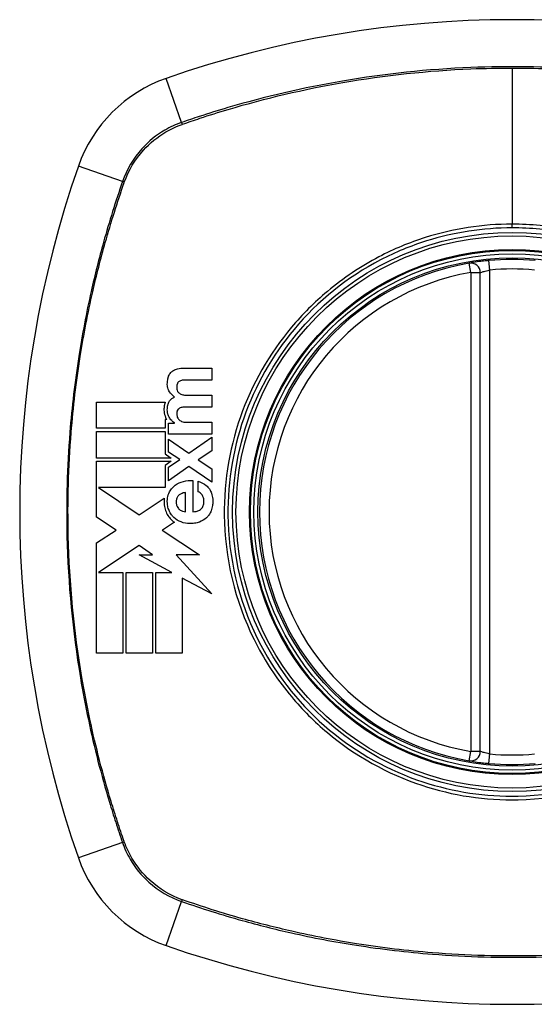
# Model space of a CAD drawing. Header units: inches. Extents: x 76 to 184, y 53 to 84.
# Tile 28 of 30: x 178.963 to 179.6, y 82.438 to 83.659. Entities that reach past the tile are written whole.
import ezdxf

# ---------------------------------------------------------------- set-up
doc = ezdxf.new("R2010")
doc.units = ezdxf.units.IN
doc.header["$MEASUREMENT"] = 0
doc.layers.add('Visible Edges(ANSI)', color=7, linetype='Continuous', lineweight=25)
doc.layers.add('Visible Tangent Edges(ANSI)', color=7, linetype='Continuous', lineweight=25)

msp = doc.modelspace()

# ---------------------------------------------------------------- linework, layer by layer
at = {"layer": 'Visible Edges(ANSI)'}
for p, q in [((179.5334, 82.7519), (179.5334, 83.3455)), ((179.1647, 83.227), (179.2005, 83.227)), ((179.2005, 83.227), (179.2005, 83.2123)), ((179.2005, 83.2123), (179.1701, 83.2123)), ((179.1707, 83.1934), (179.2005, 83.1934)), ((179.2005, 83.1934), (179.2005, 83.1787)), ((179.0579, 83.1524), (179.0579, 83.185)), ((179.0579, 83.185), (179.143, 83.185)), ((179.2005, 83.1787), (179.1705, 83.1787)), ((179.1428, 83.1632), (179.1428, 83.1524)), ((179.1448, 83.1632), (179.1428, 83.1632)), ((179.1428, 83.1524), (179.0579, 83.1524)), ((179.1469, 83.159), (179.1542, 83.159)), ((179.1469, 83.1452), (179.1469, 83.159)), ((179.1542, 83.159), (179.1542, 83.1592)), ((179.1694, 83.1599), (179.2005, 83.1599)), ((179.2005, 83.1599), (179.2005, 83.1452)), ((179.0579, 83.1483), (179.1428, 83.1483)), ((179.0579, 83.1156), (179.0579, 83.1483)), ((179.1428, 83.1483), (179.1428, 83.1207)), ((179.2005, 83.1452), (179.1469, 83.1452)), ((179.1469, 83.1391), (179.172, 83.1215)), ((179.1469, 83.1229), (179.1469, 83.1391)), ((179.172, 83.1215), (179.2005, 83.1413)), ((179.2005, 83.1413), (179.2005, 83.1245)), ((179.1503, 83.1156), (179.0579, 83.1156)), ((179.1428, 83.1207), (179.1446, 83.1194)), ((179.1446, 83.1194), (179.1503, 83.1156)), ((179.1609, 83.1136), (179.1469, 83.1229)), ((179.2005, 83.1245), (179.1836, 83.1134)), ((179.0579, 83.1115), (179.1504, 83.1115)), ((179.0579, 83.0804), (179.0579, 83.1115)), ((179.1504, 83.1115), (179.1427, 83.1063)), ((179.1427, 83.1063), (179.1427, 83.0789)), ((179.1469, 83.1041), (179.1609, 83.1136)), ((179.1723, 83.105), (179.1469, 83.0874)), ((179.1469, 83.0874), (179.1469, 83.1041)), ((179.2005, 83.0857), (179.1723, 83.105)), ((179.1836, 83.1134), (179.2005, 83.1022)), ((179.2005, 83.1022), (179.2005, 83.0857)), ((179.0579, 83.0796), (179.0579, 83.0804)), ((179.0579, 83.0789), (179.0579, 83.0796)), ((179.0579, 83.0423), (179.0579, 83.0789)), ((179.0601, 83.0789), (179.1106, 83.0452)), ((179.1427, 83.0789), (179.0601, 83.0789)), ((179.1773, 83.0876), (179.1773, 83.049)), ((179.1839, 83.0737), (179.1839, 83.0867)), ((179.1108, 83.0453), (179.1416, 83.0657)), ((179.168, 83.049), (179.168, 83.0729)), ((179.082, 83.0262), (179.0579, 83.0423)), ((179.1106, 83.0452), (179.1108, 83.0453)), ((179.1542, 83.036), (179.1396, 83.0263)), ((179.0579, 83.0103), (179.082, 83.0262)), ((179.1396, 83.0263), (179.1392, 83.0261)), ((179.1392, 83.0261), (179.1852, 82.9954)), ((179.0579, 82.8735), (179.0579, 83.0103)), ((179.1106, 83.0071), (179.0601, 82.9737)), ((179.1272, 82.9954), (179.1106, 83.0071)), ((179.151, 82.9737), (179.1106, 82.9954)), ((179.1106, 82.9954), (179.1272, 82.9954)), ((179.1852, 82.9954), (179.1563, 82.9954)), ((179.1563, 82.9954), (179.2005, 82.9471)), ((179.0601, 82.9737), (179.0601, 82.9737)), ((179.0601, 82.9737), (179.0905, 82.9737)), ((179.0905, 82.9737), (179.0905, 82.8735)), ((179.0946, 82.9737), (179.1272, 82.9737)), ((179.0946, 82.8735), (179.0946, 82.9737)), ((179.1272, 82.9737), (179.1272, 82.8735)), ((179.1313, 82.8735), (179.1313, 82.9737)), ((179.1313, 82.9737), (179.151, 82.9737)), ((179.2005, 82.9471), (179.1639, 82.9667)), ((179.1639, 82.9667), (179.1639, 82.8735)), ((179.0905, 82.8735), (179.0579, 82.8735)), ((179.1272, 82.8735), (179.0946, 82.8735)), ((179.1639, 82.8735), (179.1313, 82.8735))]:
    msp.add_line(p, q, dxfattribs=at)
for radius in [0.3199, 0.315]:
    msp.add_circle((179.5728, 83.0487), radius, dxfattribs=at)
for centre, radius, start, end in [((179.5728, 82.3597), 1.2992, 70.7337, 109.2663), ((179.2025, 83.4189), 0.1772, 109.2663, 160.7337), ((180.2617, 83.0487), 1.2992, 160.7337, 199.2663), ((179.5728, 83.0487), 0.313, 84.7499, 95.2501), ((179.5728, 83.0487), 0.313, 99.784, 260.216), ((179.5216, 83.3455), 0.0118, 0, 99.784), ((179.5216, 82.7519), 0.0118, 260.216, 0), ((179.5728, 83.0487), 0.313, 264.7499, 275.2501), ((179.2025, 82.6785), 0.1772, 199.2663, 250.7337), ((179.5728, 83.7377), 1.2992, 250.7337, 289.2663)]:
    msp.add_arc(centre, radius, start, end, dxfattribs=at)
for points, knots in [([(179.5441, 83.3604), (179.5425, 83.3602), (179.5409, 83.3601), (179.5368, 83.3596), (179.5344, 83.3593), (179.5285, 83.3586), (179.5255, 83.3581), (179.5209, 83.3574), (179.5196, 83.3571), (179.5196, 83.3571)], [0, 0, 0, 0, 0.01176793, 0.01176793, 0.03059662, 0.03059662, 0.06072253, 0.06072253, 0.09414345, 0.09414345, 0.09414345, 0.09414345]), ([(179.1498, 83.2215), (179.1508, 83.2225), (179.1518, 83.2234), (179.1539, 83.2247), (179.1548, 83.2251), (179.1558, 83.2255)], [-0.01889621, -0.01889621, -0.01889621, -0.01889621, -0.00826301, -0.00826301, 0, 0, 0, 0]), ([(179.1482, 83.1977), (179.1472, 83.1991), (179.1466, 83.2007), (179.1458, 83.2035), (179.1453, 83.2057), (179.1456, 83.2104), (179.1457, 83.2115), (179.146, 83.2129), (179.1461, 83.2133), (179.1462, 83.214), (179.1463, 83.2142), (179.1464, 83.2148), (179.1465, 83.215), (179.1465, 83.2153)], [-0.0850692, -0.0850692, -0.0850692, -0.0850692, -0.04277401, -0.04277401, -0.0153176, -0.0153176, -0.00710592, -0.00710592, -0.00406726, -0.00406726, -0.00200277, -0.00200277, 0, 0, 0, 0]), ([(179.1465, 83.2153), (179.1466, 83.2155), (179.1467, 83.2158), (179.1469, 83.2164), (179.147, 83.2167), (179.1478, 83.2187), (179.1487, 83.2202), (179.1498, 83.2215)], [-0.01822759, -0.01822759, -0.01822759, -0.01822759, -0.01623281, -0.01623281, -0.01336137, -0.01336137, 0, 0, 0, 0]), ([(179.1581, 83.2082), (179.158, 83.2079), (179.1578, 83.2076), (179.1577, 83.2071), (179.1576, 83.207), (179.1576, 83.2068), (179.1575, 83.2067), (179.1575, 83.2066), (179.1575, 83.2065), (179.1574, 83.2063), (179.1574, 83.2062), (179.1573, 83.206), (179.1573, 83.2058), (179.1572, 83.2051), (179.1571, 83.2046), (179.1571, 83.2033), (179.1571, 83.2022), (179.1574, 83.2), (179.1578, 83.1991), (179.1583, 83.1982)], [-0.0341891, -0.0341891, -0.0341891, -0.0341891, -0.02994227, -0.02994227, -0.02861788, -0.02861788, -0.02756344, -0.02756344, -0.02649819, -0.02649819, -0.02526241, -0.02526241, -0.02322724, -0.02322724, -0.01674356, -0.01674356, -0.00773446, -0.00773446, 0, 0, 0, 0]), ([(179.1609, 83.2109), (179.1604, 83.2106), (179.1599, 83.2103), (179.1589, 83.2093), (179.1585, 83.2088), (179.1581, 83.2082)], [-0.01028988, -0.01028988, -0.01028988, -0.01028988, -0.00541222, -0.00541222, 0, 0, 0, 0]), ([(179.1475, 83.1849), (179.148, 83.186), (179.1487, 83.187), (179.15, 83.1884), (179.1506, 83.1889), (179.1522, 83.1901), (179.1533, 83.1907), (179.1544, 83.1912)], [-0.02499103, -0.02499103, -0.02499103, -0.02499103, -0.01566144, -0.01566144, -0.00964664, -0.00964664, 0, 0, 0, 0]), ([(179.1583, 83.1982), (179.1587, 83.1976), (179.1592, 83.197), (179.1603, 83.196), (179.1608, 83.1956), (179.1614, 83.1952)], [-0.01156539, -0.01156539, -0.01156539, -0.01156539, -0.0053887, -0.0053887, 0, 0, 0, 0]), ([(179.143, 83.185), (179.1428, 83.1843), (179.1425, 83.1836), (179.1422, 83.1826), (179.1422, 83.1823), (179.142, 83.1818), (179.142, 83.1816), (179.1419, 83.1811), (179.1418, 83.1809), (179.1417, 83.1803), (179.1417, 83.18), (179.1416, 83.1791), (179.1415, 83.1785), (179.1413, 83.1762), (179.1413, 83.1739), (179.1421, 83.1689), (179.1429, 83.1664), (179.1442, 83.1642)], [-0.06770735, -0.06770735, -0.06770735, -0.06770735, -0.05894384, -0.05894384, -0.05564282, -0.05564282, -0.05283582, -0.05283582, -0.05004017, -0.05004017, -0.04636458, -0.04636458, -0.03935127, -0.03935127, -0.01991224, -0.01991224, 0, 0, 0, 0]), ([(179.1478, 83.1662), (179.1471, 83.1674), (179.1466, 83.1687), (179.1455, 83.1726), (179.1454, 83.175), (179.1456, 83.1776), (179.1456, 83.1783), (179.1458, 83.1792), (179.1458, 83.1795), (179.1459, 83.18), (179.1459, 83.1802), (179.146, 83.1807), (179.1461, 83.1809), (179.1462, 83.1815), (179.1463, 83.1818), (179.1467, 83.1831), (179.147, 83.184), (179.1475, 83.1849)], [-0.04289575, -0.04289575, -0.04289575, -0.04289575, -0.0353469, -0.0353469, -0.02092515, -0.02092515, -0.01581335, -0.01581335, -0.01355866, -0.01355866, -0.01188998, -0.01188998, -0.01013094, -0.01013094, -0.00742649, -0.00742649, 0, 0, 0, 0]), ([(179.1614, 83.1777), (179.1608, 83.1775), (179.1602, 83.1771), (179.1592, 83.1763), (179.1587, 83.1757), (179.1583, 83.1751)], [-0.01084171, -0.01084171, -0.01084171, -0.01084171, -0.00558063, -0.00558063, 0, 0, 0, 0]), ([(179.1542, 83.1592), (179.153, 83.1601), (179.1519, 83.161), (179.1497, 83.1633), (179.1486, 83.1647), (179.1478, 83.1662)], [-0.02525095, -0.02525095, -0.02525095, -0.02525095, -0.01364462, -0.01364462, 0, 0, 0, 0]), ([(179.1583, 83.1751), (179.1581, 83.1749), (179.158, 83.1746), (179.1577, 83.1741), (179.1577, 83.1739), (179.1576, 83.1736), (179.1575, 83.1734), (179.1575, 83.1732), (179.1574, 83.1731), (179.1574, 83.1729), (179.1574, 83.1729), (179.1573, 83.1726), (179.1573, 83.1725), (179.1573, 83.1722), (179.1572, 83.1721), (179.1571, 83.1713), (179.1571, 83.1708), (179.1571, 83.1695), (179.1571, 83.1687), (179.1576, 83.1671)], [-0.0490041, -0.0490041, -0.0490041, -0.0490041, -0.04244866, -0.04244866, -0.03780104, -0.03780104, -0.03527652, -0.03527652, -0.0332684, -0.0332684, -0.03125318, -0.03125318, -0.02891355, -0.02891355, -0.02511286, -0.02511286, -0.01342871, -0.01342871, 0, 0, 0, 0]), ([(179.1576, 83.1671), (179.1577, 83.1664), (179.158, 83.1657), (179.1587, 83.1646), (179.159, 83.1642), (179.1593, 83.1637)], [-0.009826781, -0.009826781, -0.009826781, -0.009826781, -0.004330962, -0.004330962, 0, 0, 0, 0]), ([(179.1593, 83.1637), (179.1598, 83.1631), (179.1605, 83.1626), (179.1617, 83.1617), (179.1624, 83.1613), (179.163, 83.161)], [-0.01235062, -0.01235062, -0.01235062, -0.01235062, -0.00586482, -0.00586482, 0, 0, 0, 0]), ([(179.163, 83.161), (179.164, 83.1605), (179.1651, 83.1603), (179.1672, 83.1599), (179.1683, 83.1599), (179.1694, 83.1599)], [-0.0172898, -0.0172898, -0.0172898, -0.0172898, -0.00865841, -0.00865841, 0, 0, 0, 0]), ([(179.1481, 83.0735), (179.1491, 83.0754), (179.1503, 83.0771), (179.1528, 83.0799), (179.154, 83.0809), (179.1552, 83.0819)], [-0.02881363, -0.02881363, -0.02881363, -0.02881363, -0.0124576, -0.0124576, 0, 0, 0, 0]), ([(179.1839, 83.0867), (179.1874, 83.0856), (179.1909, 83.0839), (179.1953, 83.0803), (179.1966, 83.0788), (179.1977, 83.0772)], [-0.04515862, -0.04515862, -0.04515862, -0.04515862, -0.0154111, -0.0154111, 0, 0, 0, 0]), ([(179.1416, 83.0657), (179.1415, 83.0651), (179.1415, 83.0645), (179.1414, 83.0636), (179.1414, 83.0633), (179.1414, 83.0625), (179.1414, 83.0622), (179.1414, 83.0616), (179.1414, 83.0614), (179.1414, 83.0606), (179.1414, 83.06), (179.1415, 83.0581), (179.1417, 83.0567), (179.1423, 83.0531), (179.143, 83.0509), (179.1439, 83.0488)], [-0.04388665, -0.04388665, -0.04388665, -0.04388665, -0.03942336, -0.03942336, -0.03676663, -0.03676663, -0.0340067, -0.0340067, -0.03226389, -0.03226389, -0.02788892, -0.02788892, -0.01745906, -0.01745906, 0, 0, 0, 0]), ([(179.1477, 83.0505), (179.1473, 83.0514), (179.147, 83.0522), (179.1461, 83.0551), (179.1458, 83.057), (179.1455, 83.0596), (179.1455, 83.0603), (179.1455, 83.0613), (179.1455, 83.0616), (179.1455, 83.0624), (179.1455, 83.0627), (179.1455, 83.0634), (179.1456, 83.0638), (179.1456, 83.0649), (179.1457, 83.0655), (179.1462, 83.0688), (179.1469, 83.0712), (179.1481, 83.0735)], [-0.0603005, -0.0603005, -0.0603005, -0.0603005, -0.05313811, -0.05313811, -0.03804527, -0.03804527, -0.0334358, -0.0334358, -0.03050969, -0.03050969, -0.02795071, -0.02795071, -0.02497289, -0.02497289, -0.01985571, -0.01985571, 0, 0, 0, 0]), ([(179.1595, 83.0692), (179.1591, 83.0689), (179.1587, 83.0685), (179.1577, 83.0671), (179.1573, 83.066), (179.1568, 83.0642), (179.1567, 83.0637), (179.1566, 83.0628), (179.1566, 83.0626), (179.1566, 83.0621), (179.1566, 83.0619), (179.1566, 83.0615), (179.1566, 83.0614), (179.1566, 83.0609), (179.1566, 83.0607), (179.1566, 83.06), (179.1566, 83.0597), (179.1568, 83.0579), (179.1571, 83.0566), (179.1578, 83.0554)], [-0.03851741, -0.03851741, -0.03851741, -0.03851741, -0.03421535, -0.03421535, -0.02483887, -0.02483887, -0.02021805, -0.02021805, -0.01820131, -0.01820131, -0.01671784, -0.01671784, -0.01534867, -0.01534867, -0.01335461, -0.01335461, -0.01050199, -0.01050199, 0, 0, 0, 0]), ([(179.168, 83.0729), (179.1661, 83.0726), (179.1642, 83.072), (179.1614, 83.0707), (179.1604, 83.07), (179.1595, 83.0692)], [-0.02473177, -0.02473177, -0.02473177, -0.02473177, -0.00935617, -0.00935617, 0, 0, 0, 0]), ([(179.1886, 83.0698), (179.1879, 83.0709), (179.187, 83.0719), (179.1854, 83.0731), (179.1847, 83.0735), (179.1839, 83.0737)], [-0.01640944, -0.01640944, -0.01640944, -0.01640944, -0.0064471, -0.0064471, 0, 0, 0, 0]), ([(179.1876, 83.0526), (179.1882, 83.0532), (179.1886, 83.0538), (179.1899, 83.0558), (179.1903, 83.0573), (179.1907, 83.0594), (179.1907, 83.0598), (179.1908, 83.0605), (179.1908, 83.0608), (179.1908, 83.0613), (179.1908, 83.0615), (179.1909, 83.0619), (179.1909, 83.0622), (179.1908, 83.0628), (179.1908, 83.0631), (179.1907, 83.0644), (179.1906, 83.0653), (179.19, 83.0675), (179.1894, 83.0687), (179.1886, 83.0698)], [-0.05017395, -0.05017395, -0.05017395, -0.05017395, -0.04363621, -0.04363621, -0.0298359, -0.0298359, -0.02607285, -0.02607285, -0.02387917, -0.02387917, -0.02196308, -0.02196308, -0.02009828, -0.02009828, -0.01758728, -0.01758728, -0.01044021, -0.01044021, 0, 0, 0, 0]), ([(179.1977, 83.0772), (179.1987, 83.0755), (179.1996, 83.0738), (179.201, 83.0696), (179.2015, 83.0671), (179.2018, 83.0639), (179.2018, 83.0631), (179.2018, 83.0619), (179.2018, 83.0615), (179.2018, 83.0607), (179.2018, 83.0603), (179.2018, 83.0595), (179.2018, 83.0591), (179.2017, 83.058), (179.2016, 83.0573), (179.2012, 83.0544), (179.2006, 83.0523), (179.1998, 83.0502)], [-0.07162914, -0.07162914, -0.07162914, -0.07162914, -0.05643592, -0.05643592, -0.0374041, -0.0374041, -0.03163172, -0.03163172, -0.02814281, -0.02814281, -0.02551127, -0.02551127, -0.02225928, -0.02225928, -0.01690864, -0.01690864, 0, 0, 0, 0]), ([(179.1578, 83.0554), (179.1582, 83.0546), (179.1587, 83.0538), (179.1597, 83.0526), (179.1602, 83.0521), (179.1607, 83.0516)], [-0.01249156, -0.01249156, -0.01249156, -0.01249156, -0.00549062, -0.00549062, 0, 0, 0, 0]), ([(179.1439, 83.0488), (179.1448, 83.0467), (179.1459, 83.0447), (179.1483, 83.0414), (179.1495, 83.0401), (179.1508, 83.0389)], [-0.03170558, -0.03170558, -0.03170558, -0.03170558, -0.01375248, -0.01375248, 0, 0, 0, 0]), ([(179.1536, 83.0418), (179.1525, 83.0429), (179.1515, 83.044), (179.1494, 83.0469), (179.1485, 83.0486), (179.1477, 83.0505)], [-0.02746533, -0.02746533, -0.02746533, -0.02746533, -0.01554932, -0.01554932, 0, 0, 0, 0]), ([(179.1773, 83.049), (179.1786, 83.049), (179.18, 83.0492), (179.1827, 83.0498), (179.1841, 83.0502), (179.1862, 83.0513), (179.187, 83.0519), (179.1876, 83.0526)], [-0.02989681, -0.02989681, -0.02989681, -0.02989681, -0.01887838, -0.01887838, -0.00773862, -0.00773862, 0, 0, 0, 0]), ([(179.1998, 83.0502), (179.1991, 83.0483), (179.1981, 83.0466), (179.1961, 83.0437), (179.1951, 83.0426), (179.1941, 83.0416)], [-0.02710002, -0.02710002, -0.02710002, -0.02710002, -0.01142955, -0.01142955, 0, 0, 0, 0]), ([(179.1852, 83.0362), (179.1833, 83.0355), (179.1813, 83.035), (179.177, 83.0343), (179.1749, 83.0343), (179.1697, 83.0343), (179.1661, 83.0349), (179.1626, 83.0363)], [-0.05230225, -0.05230225, -0.05230225, -0.05230225, -0.04199451, -0.04199451, -0.03001785, -0.03001785, 0, 0, 0, 0]), ([(179.5196, 82.7402), (179.5196, 82.7402), (179.5209, 82.74), (179.5255, 82.7393), (179.5285, 82.7388), (179.5344, 82.738), (179.5368, 82.7378), (179.5409, 82.7373), (179.5425, 82.7372), (179.5441, 82.737)], [0, 0, 0, 0, 0.03342093, 0.03342093, 0.06354683, 0.06354683, 0.08237552, 0.08237552, 0.09414345, 0.09414345, 0.09414345, 0.09414345])]:
    msp.add_open_spline(points, degree=3, knots=knots, dxfattribs=at)
for points in [[(179.1558, 83.2255), (179.1586, 83.2266), (179.1617, 83.227), (179.1647, 83.227)], [(179.1651, 83.2121), (179.1636, 83.2119), (179.1622, 83.2116), (179.1609, 83.2109)], [(179.1701, 83.2123), (179.1685, 83.2123), (179.1667, 83.2122), (179.1651, 83.2121)], [(179.1544, 83.1912), (179.1519, 83.1929), (179.1499, 83.1952), (179.1482, 83.1977)], [(179.1614, 83.1952), (179.1627, 83.1945), (179.1642, 83.194), (179.1657, 83.1938)], [(179.1657, 83.1938), (179.1674, 83.1935), (179.169, 83.1934), (179.1707, 83.1934)], [(179.1657, 83.1786), (179.1643, 83.1785), (179.1628, 83.1783), (179.1614, 83.1777)], [(179.1705, 83.1787), (179.1689, 83.1787), (179.1673, 83.1787), (179.1657, 83.1786)], [(179.1442, 83.1642), (179.1444, 83.1639), (179.1446, 83.1635), (179.1448, 83.1632)], [(179.1552, 83.0819), (179.1583, 83.0841), (179.1617, 83.0857), (179.1654, 83.0866)], [(179.1654, 83.0866), (179.1693, 83.0876), (179.1733, 83.0879), (179.1773, 83.0876)], [(179.1626, 83.0363), (179.1593, 83.0375), (179.1562, 83.0393), (179.1536, 83.0418)], [(179.1607, 83.0516), (179.1618, 83.0507), (179.1631, 83.0501), (179.1644, 83.0497)], [(179.1644, 83.0497), (179.1656, 83.0493), (179.1668, 83.0491), (179.168, 83.049)], [(179.1941, 83.0416), (179.1915, 83.0392), (179.1884, 83.0374), (179.1852, 83.0362)], [(179.1508, 83.0389), (179.1519, 83.0378), (179.153, 83.0369), (179.1542, 83.036)]]:
    msp.add_open_spline(points, degree=3, dxfattribs=at)
at = {"layer": 'Visible Tangent Edges(ANSI)'}
for p, q in [((179.5728, 83.599), (179.5728, 83.4055)), ((179.1632, 83.5315), (179.1441, 83.5862)), ((179.0899, 83.4583), (179.0353, 83.4774)), ((179.5728, 83.4009), (179.5728, 83.4055)), ((179.5452, 83.3486), (179.5441, 83.3604)), ((179.5216, 83.3455), (179.5196, 83.3571)), ((179.5452, 82.7488), (179.5452, 83.3486)), ((179.5216, 83.3455), (179.5334, 83.3455)), ((179.5216, 83.3455), (179.5216, 82.7519)), ((179.5196, 82.7402), (179.5216, 82.7519)), ((179.5334, 82.7519), (179.5216, 82.7519)), ((179.5441, 82.737), (179.5452, 82.7488)), ((179.0899, 82.6391), (179.0353, 82.62)), ((179.1441, 82.5112), (179.1632, 82.5659))]:
    msp.add_line(p, q, dxfattribs=at)
for radius in [0.3464, 0.3422, 0.3254, 0.3242]:
    msp.add_circle((179.5728, 83.0487), radius, dxfattribs=at)
for start, end in [(84.7499, 95.2501), (99.784, 260.216), (264.7499, 275.2501)]:
    msp.add_arc((179.5728, 83.0487), 0.3012, start, end, dxfattribs=at)
for centre, major_axis, start_param, end_param in [((179.1648, 83.5269), (0.00321, -0.00931), 4.18856, 4.452267), ((179.0946, 83.4566), (0.00931, -0.00321), 1.830918, 2.094625), ((179.0946, 82.6407), (-0.00931, -0.00321), 1.046967, 1.310674), ((179.1648, 82.5705), (0.00321, 0.00931), 1.830918, 2.094625)]:
    msp.add_ellipse(centre, major_axis=major_axis, ratio=0.002592, start_param=start_param, end_param=end_param, dxfattribs=at)
for points, knots in [([(179.9823, 83.5315), (179.97, 83.5358), (179.9576, 83.5399), (179.9326, 83.5477), (179.92, 83.5514), (179.8872, 83.5606), (179.8668, 83.5657), (179.8196, 83.5763), (179.7927, 83.5815), (179.7305, 83.5912), (179.6951, 83.5952), (179.6137, 83.6009), (179.5678, 83.6015), (179.4685, 83.5975), (179.4152, 83.5918), (179.3145, 83.5746), (179.2669, 83.5636), (179.2085, 83.5464), (179.1968, 83.5427), (179.1778, 83.5365), (179.1705, 83.534), (179.1632, 83.5315)], [0, 0, 0, 0, 0.099284, 0.099284, 0.198297, 0.198297, 0.356934, 0.356934, 0.563163, 0.563163, 0.83126, 0.83126, 1.179786, 1.179786, 1.583317, 1.583317, 1.95181, 1.95181, 2.045062, 2.045062, 2.103661, 2.103661, 2.103661, 2.103661]), ([(179.1644, 83.5294), (179.1716, 83.5319), (179.1787, 83.5343), (179.1975, 83.5406), (179.2092, 83.5442), (179.2674, 83.5616), (179.3149, 83.5727), (179.4154, 83.5901), (179.4687, 83.5958), (179.5388, 83.5987), (179.5558, 83.599), (179.5728, 83.599)], [-2.102416, -2.102416, -2.102416, -2.102416, -2.045062, -2.045062, -1.95181, -1.95181, -1.583317, -1.583317, -1.179786, -1.179786, -1.050919, -1.050919, -1.050919, -1.050919]), ([(179.5728, 83.599), (179.6017, 83.599), (179.6307, 83.598), (179.695, 83.5935), (179.7303, 83.5894), (179.7924, 83.5796), (179.8192, 83.5744), (179.8663, 83.5637), (179.8866, 83.5585), (179.9194, 83.5493), (179.9319, 83.5456), (179.9567, 83.5378), (179.9687, 83.5338), (179.9811, 83.5294)], [-1.050919, -1.050919, -1.050919, -1.050919, -0.83126, -0.83126, -0.563163, -0.563163, -0.356934, -0.356934, -0.198297, -0.198297, -0.099284, -0.099284, -0.001246, -0.001246, -0.001246, -0.001246]), ([(179.1632, 83.5315), (179.1559, 83.529), (179.149, 83.5258), (179.1317, 83.5158), (179.1221, 83.508), (179.1033, 83.4872), (179.0951, 83.4732), (179.0899, 83.4583)], [0, 0, 0, 0, 0.0558923, 0.0558923, 0.1453199, 0.1453199, 0.261048, 0.261048, 0.261048, 0.261048]), ([(179.0922, 83.4575), (179.0974, 83.4721), (179.1055, 83.4857), (179.1239, 83.506), (179.1333, 83.5137), (179.1501, 83.5235), (179.1569, 83.5267), (179.164, 83.5292)], [-0.261048, -0.261048, -0.261048, -0.261048, -0.1453199, -0.1453199, -0.0558923, -0.0558923, 0, 0, 0, 0]), ([(179.0899, 83.4583), (179.0857, 83.4459), (179.0815, 83.4335), (179.0737, 83.4085), (179.07, 83.3959), (179.0608, 83.3631), (179.0557, 83.3427), (179.0451, 83.2955), (179.04, 83.2686), (179.0309, 83.2103), (179.0272, 83.1789), (179.0213, 83.1045), (179.0201, 83.0616), (179.0225, 82.96), (179.0281, 82.9011), (179.0436, 82.8085), (179.0509, 82.774), (179.0639, 82.723), (179.0686, 82.706), (179.0762, 82.6808), (179.0788, 82.6724), (179.0843, 82.6557), (179.0871, 82.6474), (179.0899, 82.6391)], [0, 0, 0, 0, 0.099284, 0.099284, 0.198296, 0.198296, 0.356933, 0.356933, 0.563161, 0.563161, 0.801732, 0.801732, 1.126637, 1.126637, 1.572986, 1.572986, 1.839557, 1.839557, 1.972882, 1.972882, 2.039554, 2.039554, 2.106203, 2.106203, 2.106203, 2.106203]), ([(179.092, 82.6403), (179.0891, 82.6486), (179.0864, 82.6566), (179.081, 82.6731), (179.0784, 82.6815), (179.0707, 82.7066), (179.066, 82.7235), (179.0528, 82.7745), (179.0455, 82.8088), (179.0299, 82.9013), (179.0242, 82.9601), (179.0217, 83.0616), (179.0229, 83.1044), (179.0289, 83.1787), (179.0326, 83.2101), (179.0419, 83.2683), (179.047, 83.2951), (179.0577, 83.3422), (179.0629, 83.3626), (179.0721, 83.3953), (179.0759, 83.4078), (179.0837, 83.4326), (179.0877, 83.4446), (179.092, 83.457)], [-2.104956, -2.104956, -2.104956, -2.104956, -2.039554, -2.039554, -1.972882, -1.972882, -1.839557, -1.839557, -1.572986, -1.572986, -1.126637, -1.126637, -0.801732, -0.801732, -0.563161, -0.563161, -0.356933, -0.356933, -0.198296, -0.198296, -0.099284, -0.099284, -0.001246, -0.001246, -0.001246, -0.001246]), ([(179.5728, 83.4009), (179.5955, 83.4009), (179.6186, 83.3987), (179.6701, 83.3885), (179.6982, 83.3792), (179.7512, 83.354), (179.7764, 83.3378), (179.799, 83.319), (179.8331, 83.2904), (179.8614, 83.2557), (179.9022, 83.1801), (179.9154, 83.1404), (179.9266, 83.0634), (179.9261, 83.0261), (179.9126, 82.9453), (179.8959, 82.9011), (179.8633, 82.8485), (179.8536, 82.8351), (179.843, 82.8225), (179.8133, 82.7868), (179.7766, 82.7574), (179.6875, 82.7113), (179.6341, 82.6977), (179.5401, 82.6957), (179.5003, 82.7017), (179.4201, 82.728), (179.3805, 82.75), (179.3465, 82.7784), (179.3117, 82.8075), (179.2828, 82.8432), (179.2367, 82.9304), (179.2227, 82.9827), (179.2192, 83.0797), (179.2258, 83.1235), (179.2542, 83.2051), (179.2754, 83.2425), (179.3025, 83.2749), (179.3321, 83.3104), (179.3687, 83.3397), (179.428, 83.3706), (179.4471, 83.3785), (179.5007, 83.3954), (179.537, 83.4009), (179.5728, 83.4009)], [-3.141593, -3.141593, -3.141593, -3.141593, -2.946594, -2.946594, -2.696251, -2.696251, -2.445914, -2.445914, -2.445914, -2.067507, -2.067507, -1.716551, -1.716551, -1.405531, -1.405531, -1.016056, -1.016056, -0.875434, -0.875434, -0.875434, -0.479101, -0.479101, -0.021702, -0.021702, 0.31764, 0.31764, 0.695378, 0.695378, 0.695378, 1.082671, 1.082671, 1.532987, 1.532987, 1.905714, 1.905714, 2.266012, 2.266012, 2.266012, 2.660331, 2.660331, 2.835226, 2.835226, 3.141593, 3.141593, 3.141593, 3.141593]), ([(179.5728, 83.4055), (179.5365, 83.4055), (179.4998, 83.3998), (179.4455, 83.3826), (179.4262, 83.3746), (179.385, 83.353), (179.3635, 83.3386), (179.3439, 83.3221)], [-3.1415927, -3.1415927, -3.1415927, -3.1415927, -2.8352255, -2.8352255, -2.6603308, -2.6603308, -2.4437372, -2.4437372, -2.4437372, -2.4437372]), ([(179.8016, 83.3221), (179.7788, 83.3413), (179.7534, 83.3577), (179.6997, 83.3834), (179.6713, 83.3929), (179.6191, 83.4032), (179.5958, 83.4055), (179.5728, 83.4055)], [2.4459135, 2.4459135, 2.4459135, 2.4459135, 2.6962509, 2.6962509, 2.9465939, 2.9465939, 3.1415927, 3.1415927, 3.1415927, 3.1415927]), ([(179.5334, 83.3455), (179.5334, 83.3455), (179.534, 83.3457), (179.5362, 83.3464), (179.5377, 83.3469), (179.5405, 83.3476), (179.5417, 83.3479), (179.5437, 83.3483), (179.5444, 83.3485), (179.5452, 83.3486)], [-0.09414345, -0.09414345, -0.09414345, -0.09414345, -0.06072253, -0.06072253, -0.03059662, -0.03059662, -0.01176793, -0.01176793, 0, 0, 0, 0]), ([(179.2993, 83.2776), (179.2719, 83.2448), (179.2503, 83.2071), (179.2213, 83.1245), (179.2146, 83.0801), (179.2182, 82.9818), (179.2325, 82.9288), (179.2694, 82.8595), (179.2834, 82.8388), (179.2993, 82.8198)], [-2.266012, -2.266012, -2.266012, -2.266012, -1.905714, -1.905714, -1.532987, -1.532987, -1.082671, -1.082671, -0.873089, -0.873089, -0.873089, -0.873089]), ([(179.3439, 82.7752), (179.3782, 82.7465), (179.4182, 82.7241), (179.4993, 82.6972), (179.5397, 82.6911), (179.6348, 82.6931), (179.6889, 82.707), (179.7602, 82.7442), (179.7818, 82.7586), (179.8016, 82.7752)], [-0.695378, -0.695378, -0.695378, -0.695378, -0.31764, -0.31764, 0.021702, 0.021702, 0.479101, 0.479101, 0.69757, 0.69757, 0.69757, 0.69757]), ([(179.5452, 82.7488), (179.5444, 82.7489), (179.5437, 82.7491), (179.5417, 82.7495), (179.5405, 82.7498), (179.5377, 82.7505), (179.5362, 82.751), (179.534, 82.7517), (179.5334, 82.7519), (179.5334, 82.7519)], [-0.09414345, -0.09414345, -0.09414345, -0.09414345, -0.08237552, -0.08237552, -0.06354683, -0.06354683, -0.03342093, -0.03342093, 0, 0, 0, 0]), ([(179.0899, 82.6391), (179.0924, 82.6319), (179.0956, 82.6249), (179.1056, 82.6077), (179.1134, 82.5981), (179.1343, 82.5792), (179.1482, 82.571), (179.1632, 82.5659)], [0, 0, 0, 0, 0.0558923, 0.0558923, 0.1453199, 0.1453199, 0.261048, 0.261048, 0.261048, 0.261048]), ([(179.164, 82.5681), (179.1493, 82.5733), (179.1358, 82.5814), (179.1154, 82.5998), (179.1078, 82.6092), (179.0979, 82.626), (179.0947, 82.6328), (179.0922, 82.6399)], [-0.261048, -0.261048, -0.261048, -0.261048, -0.1453199, -0.1453199, -0.0558923, -0.0558923, 0, 0, 0, 0]), ([(179.1632, 82.5659), (179.1755, 82.5616), (179.188, 82.5575), (179.213, 82.5496), (179.2255, 82.5459), (179.2583, 82.5368), (179.2787, 82.5316), (179.3259, 82.521), (179.3528, 82.5159), (179.4111, 82.5068), (179.4426, 82.5031), (179.5169, 82.4972), (179.5598, 82.496), (179.6615, 82.4985), (179.7203, 82.5041), (179.813, 82.5195), (179.8474, 82.5268), (179.8985, 82.5398), (179.9154, 82.5445), (179.9406, 82.5521), (179.949, 82.5548), (179.9657, 82.5602), (179.974, 82.563), (179.9823, 82.5659)], [0, 0, 0, 0, 0.099284, 0.099284, 0.198296, 0.198296, 0.356933, 0.356933, 0.563161, 0.563161, 0.801732, 0.801732, 1.126637, 1.126637, 1.572986, 1.572986, 1.839557, 1.839557, 1.972882, 1.972882, 2.039554, 2.039554, 2.106203, 2.106203, 2.106203, 2.106203]), ([(179.9811, 82.568), (179.9728, 82.5651), (179.9648, 82.5624), (179.9483, 82.5569), (179.94, 82.5543), (179.9148, 82.5467), (179.8979, 82.5419), (179.847, 82.5288), (179.8126, 82.5214), (179.7201, 82.5058), (179.6614, 82.5001), (179.5598, 82.4977), (179.517, 82.4989), (179.4427, 82.5048), (179.4113, 82.5086), (179.3532, 82.5178), (179.3263, 82.523), (179.2792, 82.5337), (179.2589, 82.5388), (179.2261, 82.548), (179.2136, 82.5518), (179.1888, 82.5596), (179.1768, 82.5636), (179.1644, 82.568)], [-2.104956, -2.104956, -2.104956, -2.104956, -2.039554, -2.039554, -1.972882, -1.972882, -1.839557, -1.839557, -1.572986, -1.572986, -1.126637, -1.126637, -0.801732, -0.801732, -0.563161, -0.563161, -0.356933, -0.356933, -0.198296, -0.198296, -0.099284, -0.099284, -0.001246, -0.001246, -0.001246, -0.001246])]:
    msp.add_open_spline(points, degree=3, knots=knots, dxfattribs=at)
for points in [[(179.164, 83.5292), (179.1641, 83.5293), (179.1643, 83.5294), (179.1644, 83.5294)], [(179.092, 83.457), (179.0921, 83.4572), (179.0921, 83.4573), (179.0922, 83.4575)], [(179.3439, 83.3221), (179.3278, 83.3086), (179.3128, 83.2937), (179.2993, 83.2776)], [(179.2993, 82.8198), (179.3128, 82.8037), (179.3277, 82.7888), (179.3439, 82.7752)], [(179.0922, 82.6399), (179.0921, 82.64), (179.0921, 82.6402), (179.092, 82.6403)], [(179.1644, 82.568), (179.1643, 82.568), (179.1641, 82.5681), (179.164, 82.5681)]]:
    msp.add_open_spline(points, degree=3, dxfattribs=at)

doc.saveas('drawing.dxf')
